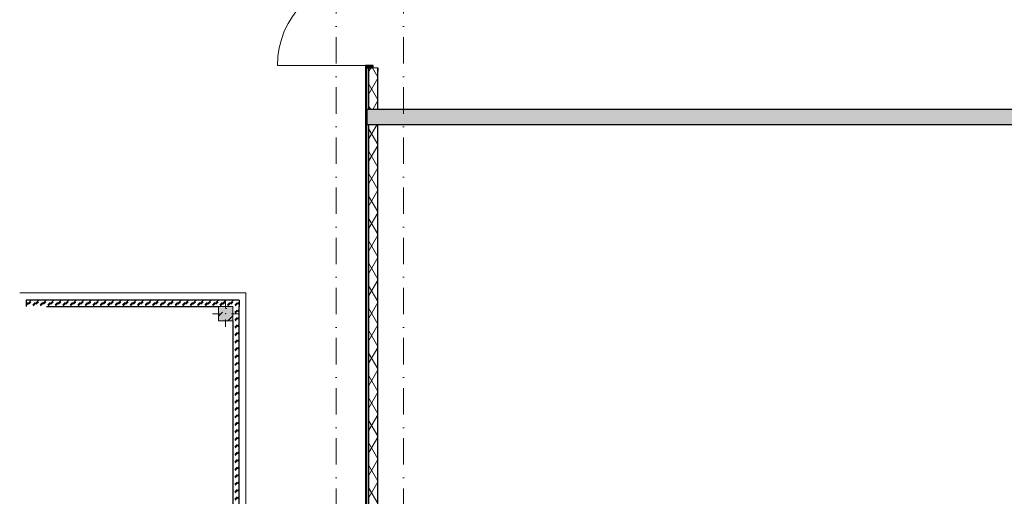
# Model space of a CAD drawing. Header units: millimetres. Extents: x -59761 to 112741, y -57975 to 46221.
# Tile 89 of 256: x -13675 to -523, y 553 to 6926. Entities that reach past the tile are written whole.
import ezdxf

# ---------------------------------------------------------------- set-up
doc = ezdxf.new("R2010")
doc.units = ezdxf.units.MM
doc.linetypes.add('Wipeout_Contour', pattern=[1000, 0, -1000])
doc.linetypes.add('Штрихпунктирная', pattern=[670.277762, 352.777767, -176.388884, 0, -141.111112])
for name, color, linetype in [('Конструктив - колонны ул сущ.', 7, 'Continuous'), ('Конструктив - Стены Внутр сущ.', 7, 'Continuous'), ('Конструктив - Стены наружние фасад', 7, 'Continuous'), ('Конструктив - Фасадные стены сущ', 7, 'Continuous'), ('СУЩ  Благоустройство', 7, 'Continuous'), ('Элемент Модели - Оси', 2, 'Continuous')]:
    doc.layers.add(name, color=color, linetype=linetype)
pattern_1 = [(60, (-45000, -54000), (-129.9038, 75), []), (120, (-45000, -54000), (129.9038, 75), [])]

# ---------------------------------------------------------------- blocks, each defined once
blk = doc.blocks.new('*X687', base_point=(2412686, -340476))
at = {"layer": 'Конструктив - Фасадные стены сущ', "color": 7, "linetype": 'Continuous', "lineweight": 5}
for p, q in [((2446886, -283363), (2446917, -283332)), ((2446891, -283376), (2446941, -283326)), ((2446929, -283356), (2446941, -283344))]:
    blk.add_line(p, q, dxfattribs=at)
blk = doc.blocks.new('*X688', base_point=(2412686, -340476))
at = {"layer": 'Конструктив - Фасадные стены сущ', "color": 7, "linetype": 'Continuous', "lineweight": 5}
for p, q in [((2444096, -283353), (2444117, -283332)), ((2444096, -283371), (2444131, -283336)), ((2444129, -283356), (2444140, -283345))]:
    blk.add_line(p, q, dxfattribs=at)
blk = doc.blocks.new('*X689', base_point=(2412686, -340476))
at = {"layer": 'Конструктив - Фасадные стены сущ', "color": 7, "linetype": 'Continuous', "lineweight": 5}
for p, q in [((2446856, -283311), (2446862, -283305)), ((2446856, -283329), (2446860, -283325))]:
    blk.add_line(p, q, dxfattribs=at)
blk = doc.blocks.new('*X690', base_point=(2412686, -340476))
at = {"layer": 'Конструктив - Фасадные стены сущ', "color": 7, "linetype": 'Continuous', "lineweight": 5}
for p, q in [((2444186, -283363), (2444217, -283332)), ((2444191, -283376), (2444262, -283305)), ((2444229, -283356), (2444260, -283325)), ((2444286, -283363), (2444317, -283332)), ((2444291, -283376), (2444362, -283305)), ((2444329, -283356), (2444360, -283325)), ((2444386, -283363), (2444417, -283332)), ((2444391, -283376), (2444462, -283305)), ((2444429, -283356), (2444460, -283325)), ((2444486, -283363), (2444517, -283332)), ((2444491, -283376), (2444562, -283305)), ((2444529, -283356), (2444560, -283325)), ((2444586, -283363), (2444617, -283332)), ((2444591, -283376), (2444662, -283305)), ((2444629, -283356), (2444660, -283325)), ((2444686, -283363), (2444717, -283332)), ((2444691, -283376), (2444762, -283305)), ((2444729, -283356), (2444760, -283325)), ((2444786, -283363), (2444817, -283332)), ((2444791, -283376), (2444862, -283305)), ((2444829, -283356), (2444860, -283325)), ((2444886, -283363), (2444917, -283332)), ((2444891, -283376), (2444962, -283305)), ((2444929, -283356), (2444960, -283325)), ((2444986, -283363), (2445017, -283332)), ((2444991, -283376), (2445062, -283305)), ((2445029, -283356), (2445060, -283325)), ((2445086, -283363), (2445117, -283332)), ((2445091, -283376), (2445162, -283305)), ((2445129, -283356), (2445160, -283325)), ((2445186, -283363), (2445217, -283332)), ((2445191, -283376), (2445262, -283305)), ((2445229, -283356), (2445260, -283325)), ((2445286, -283363), (2445317, -283332)), ((2445291, -283376), (2445362, -283305)), ((2445329, -283356), (2445360, -283325)), ((2445386, -283363), (2445417, -283332)), ((2445391, -283376), (2445462, -283305)), ((2445429, -283356), (2445460, -283325)), ((2445486, -283363), (2445517, -283332)), ((2445491, -283376), (2445562, -283305)), ((2445529, -283356), (2445560, -283325)), ((2445586, -283363), (2445617, -283332)), ((2445591, -283376), (2445662, -283305)), ((2445629, -283356), (2445660, -283325)), ((2445686, -283363), (2445717, -283332)), ((2445691, -283376), (2445762, -283305)), ((2445729, -283356), (2445760, -283325)), ((2445786, -283363), (2445817, -283332)), ((2445791, -283376), (2445862, -283305)), ((2445829, -283356), (2445860, -283325)), ((2445886, -283363), (2445917, -283332)), ((2445891, -283376), (2445962, -283305)), ((2445929, -283356), (2445960, -283325)), ((2445986, -283363), (2446017, -283332)), ((2445991, -283376), (2446062, -283305)), ((2446029, -283356), (2446060, -283325)), ((2446086, -283363), (2446117, -283332)), ((2446091, -283376), (2446162, -283305)), ((2446129, -283356), (2446160, -283325)), ((2446186, -283363), (2446217, -283332)), ((2446191, -283376), (2446262, -283305)), ((2446229, -283356), (2446260, -283325)), ((2446286, -283363), (2446317, -283332)), ((2446291, -283376), (2446362, -283305)), ((2446329, -283356), (2446360, -283325)), ((2446386, -283363), (2446417, -283332)), ((2446391, -283376), (2446462, -283305)), ((2446429, -283356), (2446460, -283325)), ((2446486, -283363), (2446517, -283332)), ((2446491, -283376), (2446562, -283305)), ((2446529, -283356), (2446560, -283325)), ((2446586, -283363), (2446617, -283332)), ((2446591, -283376), (2446662, -283305)), ((2446629, -283356), (2446660, -283325)), ((2446686, -283363), (2446717, -283332)), ((2446691, -283376), (2446762, -283305)), ((2446729, -283356), (2446760, -283325)), ((2446786, -283363), (2446817, -283332)), ((2446791, -283376), (2446856, -283311)), ((2446829, -283356), (2446856, -283329))]:
    blk.add_line(p, q, dxfattribs=at)
blk = doc.blocks.new('*X691', base_point=(2412686, -340476))
at = {"layer": 'Конструктив - Фасадные стены сущ', "color": 7, "linetype": 'Continuous', "lineweight": 5}
for p, q in [((2444131, -283336), (2444162, -283305)), ((2444140, -283345), (2444160, -283325))]:
    blk.add_line(p, q, dxfattribs=at)
blk = doc.blocks.new('*X695', base_point=(2412686, -340476))
at = {"layer": 'Конструктив - Фасадные стены сущ', "color": 7, "linetype": 'Continuous', "lineweight": 5}
for p, q in [((2446856, -283411), (2446862, -283405)), ((2446856, -283429), (2446860, -283425)), ((2446856, -283511), (2446862, -283505)), ((2446856, -283529), (2446860, -283525)), ((2446886, -283463), (2446917, -283432)), ((2446886, -283563), (2446917, -283532)), ((2446891, -283476), (2446941, -283426)), ((2446891, -283576), (2446941, -283526)), ((2446929, -283456), (2446941, -283444)), ((2446929, -283556), (2446941, -283544)), ((2446856, -283611), (2446862, -283605)), ((2446856, -283629), (2446860, -283625)), ((2446886, -283663), (2446917, -283632)), ((2446891, -283676), (2446941, -283626)), ((2446929, -283656), (2446941, -283644)), ((2446856, -283711), (2446862, -283705)), ((2446856, -283729), (2446860, -283725)), ((2446856, -283811), (2446862, -283805)), ((2446886, -283763), (2446917, -283732)), ((2446891, -283776), (2446941, -283726)), ((2446929, -283756), (2446941, -283744)), ((2446856, -283829), (2446860, -283825)), ((2446856, -283911), (2446862, -283905)), ((2446856, -283929), (2446860, -283925)), ((2446886, -283863), (2446917, -283832)), ((2446886, -283963), (2446917, -283932)), ((2446891, -283876), (2446941, -283826)), ((2446891, -283976), (2446941, -283926)), ((2446929, -283856), (2446941, -283844)), ((2446856, -284011), (2446862, -284005)), ((2446856, -284029), (2446860, -284025)), ((2446886, -284063), (2446917, -284032)), ((2446891, -284076), (2446941, -284026)), ((2446929, -283956), (2446941, -283944)), ((2446929, -284056), (2446941, -284044)), ((2446856, -284111), (2446862, -284105)), ((2446856, -284129), (2446860, -284125)), ((2446886, -284163), (2446917, -284132)), ((2446891, -284176), (2446941, -284126)), ((2446929, -284156), (2446941, -284144)), ((2446856, -284211), (2446862, -284205)), ((2446856, -284229), (2446860, -284225)), ((2446856, -284311), (2446862, -284305)), ((2446856, -284329), (2446860, -284325)), ((2446886, -284263), (2446917, -284232)), ((2446886, -284363), (2446917, -284332)), ((2446891, -284276), (2446941, -284226)), ((2446891, -284376), (2446941, -284326)), ((2446929, -284256), (2446941, -284244)), ((2446856, -284411), (2446862, -284405)), ((2446856, -284429), (2446860, -284425)), ((2446886, -284463), (2446917, -284432)), ((2446891, -284476), (2446941, -284426)), ((2446929, -284356), (2446941, -284344)), ((2446929, -284456), (2446941, -284444)), ((2446856, -284511), (2446862, -284505)), ((2446856, -284529), (2446860, -284525)), ((2446886, -284563), (2446917, -284532)), ((2446891, -284576), (2446941, -284526)), ((2446929, -284556), (2446941, -284544)), ((2446856, -284611), (2446862, -284605)), ((2446856, -284629), (2446860, -284625)), ((2446856, -284711), (2446862, -284705)), ((2446856, -284729), (2446860, -284725)), ((2446886, -284663), (2446917, -284632)), ((2446891, -284676), (2446941, -284626)), ((2446891, -284776), (2446941, -284726)), ((2446929, -284656), (2446941, -284644)), ((2446856, -284811), (2446862, -284805)), ((2446856, -284829), (2446860, -284825)), ((2446886, -284763), (2446917, -284732)), ((2446886, -284863), (2446917, -284832)), ((2446891, -284876), (2446941, -284826)), ((2446929, -284756), (2446941, -284744)), ((2446929, -284856), (2446941, -284844)), ((2446856, -284911), (2446862, -284905)), ((2446856, -284929), (2446860, -284925)), ((2446886, -284963), (2446917, -284932)), ((2446891, -284976), (2446941, -284926)), ((2446929, -284956), (2446941, -284944)), ((2446856, -285011), (2446862, -285005)), ((2446856, -285029), (2446860, -285025)), ((2446856, -285111), (2446862, -285105)), ((2446856, -285129), (2446860, -285125)), ((2446886, -285063), (2446917, -285032)), ((2446891, -285076), (2446941, -285026)), ((2446929, -285056), (2446941, -285044)), ((2446856, -285211), (2446862, -285205)), ((2446856, -285229), (2446860, -285225)), ((2446886, -285163), (2446917, -285132)), ((2446886, -285263), (2446917, -285232)), ((2446891, -285176), (2446941, -285126)), ((2446891, -285276), (2446941, -285226)), ((2446929, -285156), (2446941, -285144)), ((2446929, -285256), (2446941, -285244)), ((2446856, -285311), (2446862, -285305)), ((2446856, -285329), (2446860, -285325)), ((2446886, -285363), (2446917, -285332)), ((2446891, -285376), (2446941, -285326)), ((2446929, -285356), (2446941, -285344)), ((2446856, -285411), (2446862, -285405)), ((2446856, -285429), (2446860, -285425)), ((2446856, -285511), (2446862, -285505)), ((2446886, -285463), (2446917, -285432)), ((2446891, -285476), (2446941, -285426)), ((2446929, -285456), (2446941, -285444)), ((2446856, -285529), (2446860, -285525)), ((2446856, -285611), (2446862, -285605)), ((2446856, -285629), (2446860, -285625)), ((2446886, -285563), (2446917, -285532)), ((2446886, -285663), (2446917, -285632)), ((2446891, -285576), (2446941, -285526)), ((2446891, -285676), (2446941, -285626)), ((2446929, -285556), (2446941, -285544)), ((2446929, -285656), (2446941, -285644)), ((2446856, -285711), (2446862, -285705)), ((2446856, -285729), (2446860, -285725)), ((2446886, -285763), (2446917, -285732)), ((2446891, -285776), (2446941, -285726)), ((2446929, -285756), (2446941, -285744)), ((2446856, -285811), (2446862, -285805)), ((2446856, -285829), (2446860, -285825)), ((2446856, -285911), (2446862, -285905)), ((2446886, -285863), (2446917, -285832)), ((2446891, -285876), (2446941, -285826)), ((2446929, -285856), (2446941, -285844)), ((2446856, -285929), (2446860, -285925)), ((2446856, -286011), (2446862, -286005)), ((2446856, -286029), (2446860, -286025)), ((2446886, -285963), (2446917, -285932)), ((2446886, -286063), (2446917, -286032)), ((2446891, -285976), (2446941, -285926)), ((2446891, -286076), (2446941, -286026)), ((2446929, -285956), (2446941, -285944)), ((2446929, -286056), (2446941, -286044)), ((2446856, -286111), (2446862, -286105)), ((2446856, -286129), (2446860, -286125)), ((2446886, -286163), (2446917, -286132)), ((2446891, -286176), (2446941, -286126)), ((2446929, -286156), (2446941, -286144)), ((2446856, -286211), (2446862, -286205)), ((2446856, -286229), (2446860, -286225)), ((2446856, -286311), (2446862, -286305)), ((2446886, -286263), (2446917, -286232)), ((2446891, -286276), (2446941, -286226)), ((2446929, -286256), (2446941, -286244)), ((2446856, -286329), (2446860, -286325)), ((2446856, -286411), (2446862, -286405)), ((2446856, -286429), (2446860, -286425)), ((2446886, -286363), (2446917, -286332)), ((2446886, -286463), (2446917, -286432)), ((2446891, -286376), (2446941, -286326)), ((2446891, -286476), (2446941, -286426)), ((2446929, -286356), (2446941, -286344)), ((2446856, -286511), (2446862, -286505)), ((2446856, -286529), (2446860, -286525)), ((2446886, -286563), (2446917, -286532)), ((2446891, -286576), (2446941, -286526)), ((2446929, -286456), (2446941, -286444)), ((2446929, -286556), (2446941, -286544)), ((2446856, -286611), (2446862, -286605)), ((2446856, -286629), (2446860, -286625)), ((2446886, -286663), (2446917, -286632)), ((2446891, -286676), (2446941, -286626)), ((2446929, -286656), (2446941, -286644)), ((2446856, -286711), (2446862, -286705)), ((2446856, -286729), (2446860, -286725)), ((2446856, -286811), (2446862, -286805)), ((2446856, -286829), (2446860, -286825)), ((2446886, -286763), (2446917, -286732)), ((2446886, -286863), (2446917, -286832)), ((2446891, -286776), (2446941, -286726)), ((2446891, -286876), (2446941, -286826)), ((2446929, -286756), (2446941, -286744)), ((2446856, -286911), (2446862, -286905)), ((2446856, -286929), (2446860, -286925)), ((2446886, -286963), (2446917, -286932)), ((2446891, -286976), (2446941, -286926)), ((2446929, -286856), (2446941, -286844)), ((2446929, -286956), (2446941, -286944)), ((2446856, -287011), (2446862, -287005)), ((2446856, -287029), (2446860, -287025)), ((2446886, -287063), (2446917, -287032)), ((2446891, -287076), (2446941, -287026)), ((2446929, -287056), (2446941, -287044)), ((2446856, -287111), (2446862, -287105)), ((2446856, -287129), (2446860, -287125)), ((2446856, -287211), (2446862, -287205)), ((2446856, -287229), (2446860, -287225)), ((2446886, -287163), (2446917, -287132)), ((2446891, -287176), (2446941, -287126)), ((2446891, -287276), (2446941, -287226)), ((2446929, -287156), (2446941, -287144)), ((2446856, -287311), (2446862, -287305)), ((2446856, -287329), (2446860, -287325)), ((2446886, -287263), (2446917, -287232)), ((2446886, -287363), (2446917, -287332)), ((2446891, -287376), (2446941, -287326)), ((2446929, -287256), (2446941, -287244)), ((2446929, -287356), (2446941, -287344)), ((2446856, -287411), (2446862, -287405)), ((2446856, -287429), (2446860, -287425)), ((2446886, -287463), (2446917, -287432)), ((2446891, -287476), (2446941, -287426)), ((2446929, -287456), (2446941, -287444)), ((2446856, -287511), (2446862, -287505)), ((2446856, -287529), (2446860, -287525)), ((2446856, -287611), (2446862, -287605)), ((2446886, -287563), (2446917, -287532)), ((2446891, -287576), (2446941, -287526)), ((2446929, -287556), (2446941, -287544)), ((2446856, -287629), (2446860, -287625)), ((2446856, -287711), (2446862, -287705)), ((2446856, -287729), (2446860, -287725)), ((2446886, -287663), (2446917, -287632)), ((2446886, -287763), (2446917, -287732)), ((2446891, -287676), (2446941, -287626)), ((2446891, -287776), (2446941, -287726)), ((2446929, -287656), (2446941, -287644)), ((2446929, -287756), (2446941, -287744)), ((2446856, -287811), (2446862, -287805)), ((2446856, -287829), (2446860, -287825)), ((2446886, -287863), (2446917, -287832)), ((2446891, -287876), (2446941, -287826)), ((2446929, -287856), (2446941, -287844)), ((2446856, -287911), (2446862, -287905)), ((2446856, -287929), (2446860, -287925)), ((2446856, -288011), (2446862, -288005)), ((2446886, -287963), (2446917, -287932)), ((2446891, -287976), (2446941, -287926)), ((2446929, -287956), (2446941, -287944)), ((2446856, -288029), (2446860, -288025)), ((2446856, -288111), (2446862, -288105)), ((2446856, -288129), (2446860, -288125)), ((2446886, -288063), (2446917, -288032)), ((2446886, -288163), (2446917, -288132)), ((2446891, -288076), (2446941, -288026)), ((2446891, -288176), (2446941, -288126)), ((2446929, -288056), (2446941, -288044)), ((2446929, -288156), (2446941, -288144)), ((2446856, -288211), (2446862, -288205)), ((2446856, -288229), (2446860, -288225)), ((2446886, -288263), (2446917, -288232)), ((2446891, -288276), (2446941, -288226)), ((2446929, -288256), (2446941, -288244)), ((2446856, -288311), (2446862, -288305)), ((2446856, -288329), (2446860, -288325)), ((2446856, -288411), (2446862, -288405)), ((2446886, -288363), (2446917, -288332)), ((2446891, -288376), (2446941, -288326)), ((2446929, -288356), (2446941, -288344)), ((2446856, -288429), (2446860, -288425)), ((2446856, -288511), (2446862, -288505)), ((2446856, -288529), (2446860, -288525)), ((2446886, -288463), (2446917, -288432)), ((2446886, -288563), (2446917, -288532)), ((2446891, -288476), (2446941, -288426)), ((2446891, -288576), (2446941, -288526)), ((2446929, -288456), (2446941, -288444)), ((2446929, -288556), (2446941, -288544)), ((2446856, -288611), (2446862, -288605)), ((2446856, -288629), (2446860, -288625)), ((2446886, -288663), (2446917, -288632)), ((2446891, -288676), (2446941, -288626)), ((2446929, -288656), (2446941, -288644)), ((2446856, -288711), (2446862, -288705)), ((2446856, -288729), (2446860, -288725)), ((2446856, -288811), (2446862, -288805)), ((2446886, -288763), (2446917, -288732)), ((2446891, -288776), (2446941, -288726)), ((2446929, -288756), (2446941, -288744)), ((2446856, -288829), (2446860, -288825)), ((2446856, -288911), (2446862, -288905)), ((2446856, -288929), (2446860, -288925)), ((2446886, -288863), (2446917, -288832)), ((2446886, -288963), (2446917, -288932)), ((2446891, -288876), (2446941, -288826)), ((2446891, -288976), (2446941, -288926)), ((2446929, -288856), (2446941, -288844)), ((2446856, -289011), (2446862, -289005)), ((2446856, -289029), (2446860, -289025)), ((2446886, -289063), (2446917, -289032)), ((2446891, -289076), (2446941, -289026)), ((2446929, -288956), (2446941, -288944)), ((2446929, -289056), (2446941, -289044)), ((2446856, -289111), (2446862, -289105)), ((2446856, -289129), (2446860, -289125)), ((2446886, -289163), (2446917, -289132)), ((2446891, -289176), (2446941, -289126)), ((2446929, -289156), (2446941, -289144)), ((2446856, -289211), (2446862, -289205)), ((2446856, -289229), (2446860, -289225)), ((2446856, -289311), (2446862, -289305)), ((2446856, -289329), (2446860, -289325)), ((2446886, -289263), (2446917, -289232)), ((2446886, -289363), (2446917, -289332)), ((2446891, -289276), (2446941, -289226)), ((2446891, -289376), (2446941, -289326)), ((2446929, -289256), (2446941, -289244)), ((2446856, -289411), (2446862, -289405)), ((2446856, -289429), (2446860, -289425)), ((2446886, -289463), (2446917, -289432)), ((2446891, -289476), (2446941, -289426)), ((2446929, -289356), (2446941, -289344)), ((2446929, -289456), (2446941, -289444)), ((2446856, -289511), (2446862, -289505)), ((2446856, -289529), (2446860, -289525)), ((2446886, -289563), (2446917, -289532)), ((2446891, -289576), (2446941, -289526)), ((2446929, -289556), (2446941, -289544)), ((2446856, -289611), (2446862, -289605)), ((2446856, -289629), (2446860, -289625)), ((2446856, -289711), (2446862, -289705)), ((2446856, -289729), (2446860, -289725)), ((2446886, -289663), (2446917, -289632)), ((2446891, -289676), (2446941, -289626)), ((2446891, -289776), (2446941, -289726)), ((2446929, -289656), (2446941, -289644)), ((2446856, -289811), (2446862, -289805)), ((2446856, -289829), (2446860, -289825)), ((2446886, -289763), (2446917, -289732)), ((2446886, -289863), (2446917, -289832)), ((2446891, -289876), (2446941, -289826)), ((2446929, -289756), (2446941, -289744)), ((2446929, -289856), (2446941, -289844)), ((2446856, -289911), (2446862, -289905)), ((2446856, -289929), (2446860, -289925)), ((2446886, -289963), (2446917, -289932)), ((2446891, -289976), (2446941, -289926)), ((2446929, -289956), (2446941, -289944)), ((2446856, -290011), (2446862, -290005)), ((2446856, -290029), (2446860, -290025)), ((2446856, -290111), (2446862, -290105)), ((2446886, -290063), (2446917, -290032)), ((2446891, -290076), (2446941, -290026)), ((2446929, -290056), (2446941, -290044)), ((2446856, -290129), (2446860, -290125)), ((2446856, -290211), (2446862, -290205)), ((2446856, -290229), (2446860, -290225)), ((2446886, -290163), (2446917, -290132)), ((2446886, -290263), (2446917, -290232)), ((2446891, -290176), (2446941, -290126)), ((2446891, -290276), (2446941, -290226)), ((2446929, -290156), (2446941, -290144)), ((2446929, -290256), (2446941, -290244)), ((2446856, -290311), (2446862, -290305)), ((2446856, -290329), (2446860, -290325)), ((2446886, -290363), (2446917, -290332)), ((2446891, -290376), (2446941, -290326)), ((2446929, -290356), (2446941, -290344)), ((2446856, -290411), (2446862, -290405)), ((2446856, -290429), (2446860, -290425)), ((2446856, -290511), (2446862, -290505)), ((2446886, -290463), (2446917, -290432)), ((2446891, -290476), (2446941, -290426)), ((2446929, -290456), (2446941, -290444)), ((2446856, -290529), (2446860, -290525)), ((2446856, -290611), (2446862, -290605)), ((2446856, -290629), (2446860, -290625)), ((2446886, -290563), (2446917, -290532)), ((2446886, -290663), (2446917, -290632)), ((2446891, -290576), (2446941, -290526)), ((2446891, -290676), (2446941, -290626)), ((2446929, -290556), (2446941, -290544)), ((2446929, -290656), (2446941, -290644)), ((2446856, -290711), (2446862, -290705)), ((2446856, -290729), (2446860, -290725)), ((2446886, -290763), (2446917, -290732)), ((2446891, -290776), (2446941, -290726)), ((2446929, -290756), (2446941, -290744)), ((2446856, -290811), (2446862, -290805)), ((2446856, -290829), (2446860, -290825)), ((2446856, -290911), (2446862, -290905)), ((2446886, -290863), (2446917, -290832)), ((2446891, -290876), (2446941, -290826)), ((2446929, -290856), (2446941, -290844)), ((2446856, -290929), (2446860, -290925)), ((2446856, -291011), (2446862, -291005)), ((2446856, -291029), (2446860, -291025)), ((2446886, -290963), (2446917, -290932)), ((2446886, -291063), (2446917, -291032)), ((2446891, -290976), (2446941, -290926)), ((2446891, -291076), (2446941, -291026)), ((2446929, -290956), (2446941, -290944)), ((2446856, -291111), (2446862, -291105)), ((2446856, -291129), (2446860, -291125)), ((2446886, -291163), (2446917, -291132)), ((2446891, -291176), (2446941, -291126)), ((2446929, -291056), (2446941, -291044)), ((2446929, -291156), (2446941, -291144)), ((2446856, -291211), (2446862, -291205)), ((2446856, -291229), (2446860, -291225)), ((2446856, -291311), (2446862, -291305)), ((2446886, -291263), (2446917, -291232)), ((2446891, -291276), (2446941, -291226)), ((2446929, -291256), (2446941, -291244)), ((2446856, -291329), (2446860, -291325)), ((2446856, -291411), (2446862, -291405)), ((2446856, -291429), (2446860, -291425)), ((2446886, -291363), (2446917, -291332)), ((2446886, -291463), (2446917, -291432)), ((2446891, -291376), (2446941, -291326)), ((2446891, -291476), (2446941, -291426)), ((2446929, -291356), (2446941, -291344)), ((2446856, -291511), (2446862, -291505)), ((2446856, -291529), (2446860, -291525)), ((2446886, -291563), (2446917, -291532)), ((2446891, -291576), (2446941, -291526)), ((2446929, -291456), (2446941, -291444)), ((2446929, -291556), (2446941, -291544)), ((2446856, -291611), (2446862, -291605)), ((2446856, -291629), (2446860, -291625)), ((2446886, -291663), (2446917, -291632)), ((2446891, -291676), (2446941, -291626)), ((2446929, -291656), (2446941, -291644)), ((2446856, -291711), (2446862, -291705)), ((2446856, -291729), (2446860, -291725)), ((2446856, -291811), (2446862, -291805)), ((2446856, -291829), (2446860, -291825)), ((2446886, -291763), (2446917, -291732)), ((2446886, -291863), (2446917, -291832)), ((2446891, -291776), (2446941, -291726)), ((2446891, -291876), (2446941, -291826)), ((2446929, -291756), (2446941, -291744)), ((2446856, -291911), (2446862, -291905)), ((2446856, -291929), (2446860, -291925)), ((2446929, -291856), (2446941, -291844))]:
    blk.add_line(p, q, dxfattribs=at)

msp = doc.modelspace()

# ---------------------------------------------------------------- linework, layer by layer
at = {"layer": 'Конструктив - колонны ул сущ.', "color": 7, "linetype": 'Continuous', "lineweight": 0}
for p, q in [((-11005.11, 2995), (-11100.11, 2995)), ((-10925.11, 2915), (-10925.11, 2820))]:
    msp.add_line(p, q, dxfattribs=at)
msp.add_point((-10925.11, 2995), dxfattribs=at)
at = {"layer": 'СУЩ  Благоустройство', "color": 7, "linetype": 'Continuous', "lineweight": 5}
for q in [(-13675, 3275), (-10655.11, -5565)]:
    msp.add_line((-10655.11, 3275), q, dxfattribs=at)
at = {"layer": 'Элемент Модели - Оси', "color": 7, "linetype": 'Штрихпунктирная', "lineweight": 15}
for p, q in [((-9450, 38200), (-9450, -55975)), ((-8550, 38200), (-8550, -55975))]:
    msp.add_line(p, q, dxfattribs=at)

# ---------------------------------------------------------------- wipeouts: each hides what was drawn before it
at = {"color": 254, "linetype": 'Wipeout_Contour', "lineweight": 0, "ltscale": 9858983.789170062}
msp.add_wipeout([(-9010, 6280), (-9010, 5722.94), (-8890, 5722.94), (-8890, 6280)], dxfattribs=at).dxf.layer = 'Конструктив - Стены наружние фасад'
at = {"color": 254, "linetype": 'Wipeout_Contour', "lineweight": 0, "ltscale": 9860449.777713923}
msp.add_wipeout([(-9010, 5522.94), (-9010, 100), (-8890, 100), (-8890, 5522.94)], dxfattribs=at).dxf.layer = 'Конструктив - Стены наружние фасад'
at = {"color": 254, "linetype": 'Wipeout_Contour', "lineweight": 0, "ltscale": 7381484.165326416}
msp.add_wipeout([(-13505.1, 3090), (-13590.1, 3175), (-13590.1, 3090)], dxfattribs=at).dxf.layer = 'Конструктив - Фасадные стены сущ'
at = {"color": 254, "linetype": 'Wipeout_Contour', "lineweight": 0, "ltscale": 7389792.57488376}
msp.add_wipeout([(-10830.11, 3090), (-10745.11, 3090), (-10745.11, 3175)], dxfattribs=at).dxf.layer = 'Конструктив - Фасадные стены сущ'

# ---------------------------------------------------------------- next in the draw order: hatches: boundary and pattern name
at = {"layer": 'Конструктив - Стены Внутр сущ.', "linetype": 'Continuous', "lineweight": 15}
msp.add_hatch(color=7, dxfattribs=at).paths.add_polyline_path([(3400, 5722.94), (-8890, 5722.94), (-8890, 5522.94), (3400, 5522.94)])
at = {"layer": 'Конструктив - Стены наружние фасад', "linetype": 'Continuous', "lineweight": 5}
h = msp.add_hatch(dxfattribs=at)
h.set_pattern_fill('ИЗОЛЯЦИЯ_02_000D', style=0, pattern_type=2)
h.set_pattern_definition(pattern_1)
h.paths.add_polyline_path([(-9010, 6280), (-9010, 5722.94), (-8890, 5722.94), (-8890, 6280)])
h = msp.add_hatch(dxfattribs=at)
h.set_pattern_fill('ИЗОЛЯЦИЯ_02_000D', style=0, pattern_type=2)
h.set_pattern_definition(pattern_1)
h.paths.add_polyline_path([(-9010, 5522.94), (-9010, 100), (-8890, 100), (-8890, 5522.94)])

# ---------------------------------------------------------------- next in the draw order: linework, layer by layer
at = {"layer": 'Конструктив - Стены Внутр сущ.', "color": 7, "linetype": 'Continuous', "lineweight": 30, "flags": 128}
for points in [[(3400, 5722.94), (-8890, 5722.94)], [(-8890, 5522.94), (3400, 5522.94)]]:
    msp.add_lwpolyline(points, dxfattribs=at)
at = {"layer": 'Конструктив - Стены наружние фасад', "color": 7, "linetype": 'Continuous', "lineweight": 30}
for p, q in [((-8955, 6280), (-8955, 6312)), ((-8890, 6280), (-8890, 6237)), ((-8890, 6280), (-8890, 6237)), ((-8890, 6280), (-8890, 6237))]:
    msp.add_line(p, q, dxfattribs=at)
at = {"layer": 'Конструктив - Стены наружние фасад', "color": 7, "linetype": 'Continuous', "lineweight": 5}
msp.add_line((-8955, 6280), (-8890, 6280), dxfattribs=at)
msp.add_line((-8955, 6280), (-8890, 6280), dxfattribs=at)
msp.add_line((-8955, 6280), (-8890, 6280), dxfattribs=at)
at = {"layer": 'Конструктив - Стены наружние фасад', "color": 7, "linetype": 'Continuous', "lineweight": 30, "flags": 128}
for points in [[(-8890, 5722.94), (-8890, 6280)], [(-8890, 100), (-8890, 5522.94)]]:
    msp.add_lwpolyline(points, dxfattribs=at)

# ---------------------------------------------------------------- next in the draw order: block references
at = {"layer": 'Конструктив - Фасадные стены сущ', "color": 7, "lineweight": 30}
for name in ['*X688', '*X687']:
    msp.add_blockref(name, (-45000, -54000), dxfattribs=at)

# ---------------------------------------------------------------- next in the draw order: wipeouts: each hides what was drawn before it
at = {"color": 254, "linetype": 'Wipeout_Contour', "lineweight": 0, "ltscale": 9859890.002740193}
msp.add_wipeout([(-9055, 100), (-9040, 100), (-9040, 6280), (-9055, 6280)], dxfattribs=at).dxf.layer = 'Конструктив - Стены наружние фасад'
at = {"color": 254, "linetype": 'Wipeout_Contour', "lineweight": 0, "ltscale": 7389699.240032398}
msp.add_wipeout([(-10830.11, 3090), (-10745.11, 3175), (-10830.11, 3175)], dxfattribs=at).dxf.layer = 'Конструктив - Фасадные стены сущ'

# ---------------------------------------------------------------- next in the draw order: hatches: boundary and pattern name
at = {"layer": 'Конструктив - Стены Внутр сущ.', "linetype": 'Continuous', "lineweight": 15}
for points in [[(-9010, 5522.94), (-9010, 5722.94), (-9040, 5722.94), (-9040, 5522.94)], [(-8890, 5522.94), (-8890, 5722.94), (-9010, 5722.94), (-9010, 5522.94)]]:
    msp.add_hatch(color=7, dxfattribs=at).paths.add_polyline_path(points)
at = {"layer": 'Конструктив - Стены наружние фасад', "linetype": 'Continuous', "lineweight": 0}
msp.add_hatch(color=255, dxfattribs=at).paths.add_polyline_path([(-8955, 6280), (-8955, 6312), (-9055, 6312), (-9055, 6280)])
at = {"layer": 'Конструктив - Стены наружние фасад', "linetype": 'Continuous', "lineweight": 5}
h = msp.add_hatch(dxfattribs=at)
h.set_pattern_fill('МЕТАЛЛ___ТВЕРДЫЙ_СПЛАВ_000D', style=0, pattern_type=2)
h.set_pattern_definition([(45, (-45000, -54000), (-70.71068, 70.71068), [])])
h.paths.add_polyline_path([(-9055, 100), (-9040, 100), (-9040, 6280), (-9055, 6280)])

# ---------------------------------------------------------------- next in the draw order: linework, layer by layer
at = {"layer": 'Конструктив - Стены наружние фасад', "color": 7, "linetype": 'Continuous', "lineweight": 15}
msp.add_line((-9055, 6312), (-10233, 6312), dxfattribs=at)
at = {"layer": 'Конструктив - Стены наружние фасад', "color": 7, "linetype": 'Continuous', "lineweight": 30}
for p, q in [((-8955, 6312), (-9055, 6312)), ((-9055, 6312), (-9055, 6280)), ((-9055, 6280), (-9055, 6237)), ((-9055, 6280), (-8955, 6280)), ((-9055, 6280), (-9055, 6237)), ((-9055, 6280), (-9055, 6237)), ((-9040, 5722.94), (-9040, 6280)), ((-9040, 6280), (-9010, 6280)), ((-9040, 6280), (-9010, 6280)), ((-9040, 6280), (-9010, 6280)), ((-9010, 5722.94), (-9010, 6280)), ((-9010, 5722.94), (-9040, 5722.94)), ((-9040, 5722.94), (-9040, 5522.94)), ((-9010, 5722.94), (-9040, 5722.94)), ((-9040, 5722.94), (-9040, 5522.94)), ((-8890, 5722.94), (-9010, 5722.94)), ((-8890, 5722.94), (-9010, 5722.94)), ((-9040, 5522.94), (-9010, 5522.94)), ((-9040, 100), (-9040, 5522.94)), ((-9040, 5522.94), (-9010, 5522.94)), ((-9010, 5522.94), (-8890, 5522.94)), ((-9010, 100), (-9010, 5522.94)), ((-9010, 5522.94), (-8890, 5522.94))]:
    msp.add_line(p, q, dxfattribs=at)
at = {"layer": 'Конструктив - Стены наружние фасад', "color": 214, "linetype": 'Continuous', "lineweight": 15}
msp.add_line((-9055, 6280), (-9040, 6280), dxfattribs=at)
msp.add_line((-9055, 6280), (-9040, 6280), dxfattribs=at)
msp.add_line((-9055, 6280), (-9040, 6280), dxfattribs=at)
at = {"layer": 'Конструктив - Стены наружние фасад', "color": 7, "linetype": 'Continuous', "lineweight": 5}
msp.add_line((-9010, 6280), (-8955, 6280), dxfattribs=at)
msp.add_line((-9010, 6280), (-8955, 6280), dxfattribs=at)
msp.add_line((-9010, 6280), (-8955, 6280), dxfattribs=at)
at = {"layer": 'Конструктив - Стены наружние фасад', "color": 7, "linetype": 'Continuous', "lineweight": 30, "flags": 128}
msp.add_lwpolyline([(-9055, 6280), (-9055, 100)], dxfattribs=at)
at = {"layer": 'Конструктив - Стены наружние фасад', "color": 7, "linetype": 'Continuous', "lineweight": 15}
msp.add_arc((-9055, 6312), 1178, 90, 180, dxfattribs=at)
at = {"layer": 'Конструктив - Фасадные стены сущ', "color": 7, "linetype": 'Continuous', "lineweight": 30, "flags": 128}
msp.add_lwpolyline([(-10745.11, 3175), (-10745.11, 3090)], dxfattribs=at)

# ---------------------------------------------------------------- next in the draw order: block references
at = {"layer": 'Конструктив - Фасадные стены сущ', "color": 7, "lineweight": 30}
msp.add_blockref('*X689', (-45000, -54000), dxfattribs=at)

# ---------------------------------------------------------------- next in the draw order: wipeouts: each hides what was drawn before it
at = {"color": 254, "linetype": 'Wipeout_Contour', "lineweight": 0, "ltscale": 9847511.226639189}
msp.add_wipeout([(-13505.1, 3090), (-10830.11, 3090), (-10830.11, 3175), (-13505.1, 3175)], dxfattribs=at).dxf.layer = 'Конструктив - Фасадные стены сущ'

# ---------------------------------------------------------------- next in the draw order: linework, layer by layer
at = {"layer": 'Конструктив - колонны ул сущ.', "color": 7, "linetype": 'Continuous', "lineweight": 0}
msp.add_line((-10925.11, 3075), (-10925.11, 3170), dxfattribs=at)
at = {"layer": 'Конструктив - Фасадные стены сущ', "color": 7, "linetype": 'Continuous', "lineweight": 30, "flags": 128}
msp.add_lwpolyline([(-13315.1, 3090), (-11020.11, 3090)], dxfattribs=at)

# ---------------------------------------------------------------- next in the draw order: block references
at = {"layer": 'Конструктив - Фасадные стены сущ', "color": 7, "lineweight": 30}
msp.add_blockref('*X690', (-45000, -54000), dxfattribs=at)

# ---------------------------------------------------------------- next in the draw order: wipeouts: each hides what was drawn before it
at = {"color": 254, "linetype": 'Wipeout_Contour', "lineweight": 0, "ltscale": 7381557.703059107}
msp.add_wipeout([(-13505.1, 3175), (-13590.1, 3175), (-13505.1, 3090)], dxfattribs=at).dxf.layer = 'Конструктив - Фасадные стены сущ'
at = {"color": 254, "linetype": 'Wipeout_Contour', "lineweight": 0, "ltscale": 9855006.291511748}
msp.add_wipeout([(-10830.11, 3090), (-10830.11, -5463.58), (-10745.11, -5419.68), (-10745.11, 3090)], dxfattribs=at).dxf.layer = 'Конструктив - Фасадные стены сущ'

# ---------------------------------------------------------------- next in the draw order: hatches: boundary and pattern name
at = {"layer": 'Конструктив - колонны ул сущ.', "linetype": 'Continuous', "lineweight": 30}
msp.add_hatch(color=252, dxfattribs=at).paths.add_polyline_path([(-11020.11, 2900), (-10830.11, 2900), (-10830.11, 3090), (-11020.11, 3090)])
at = {"layer": 'Конструктив - колонны ул сущ.', "linetype": 'Continuous', "lineweight": 5}
h = msp.add_hatch(dxfattribs=at)
h.set_pattern_fill('БЕТОН_01_000D', style=0, pattern_type=2)
h.set_pattern_definition([(45, (-45000, -54000), (-183.8478, 183.8478), [195, -65, 0, -65]), (45, (-44977.02, -53793.17), (-183.8478, 183.8478), [195, -65, 0, -65])])
h.paths.add_polyline_path([(-11020.11, 2900), (-10830.11, 2900), (-10830.11, 3090), (-11020.11, 3090)])

# ---------------------------------------------------------------- next in the draw order: linework, layer by layer
at = {"layer": 'Конструктив - колонны ул сущ.', "color": 7, "linetype": 'Continuous', "lineweight": 0}
msp.add_line((-10845.11, 2995), (-10750.11, 2995), dxfattribs=at)
at = {"layer": 'Конструктив - колонны ул сущ.', "color": 7, "linetype": 'Continuous', "lineweight": 15, "flags": 128}
msp.add_lwpolyline([(-11020.11, 2900), (-10830.11, 2900), (-10830.11, 3090), (-11020.11, 3090)], close=True, dxfattribs=at)
at = {"layer": 'Конструктив - Фасадные стены сущ', "color": 7, "linetype": 'Continuous', "lineweight": 30, "flags": 128}
for points in [[(-13590.1, 3175), (-13590.1, 3090)], [(-10745.11, 3175), (-13590.1, 3175)], [(-10745.11, -5419.68), (-10745.11, 3090)], [(-10830.11, 2900), (-10830.11, -218.55)]]:
    msp.add_lwpolyline(points, dxfattribs=at)

# ---------------------------------------------------------------- next in the draw order: block references
at = {"layer": 'Конструктив - Фасадные стены сущ', "color": 7, "lineweight": 30}
for name in ['*X691', '*X695']:
    msp.add_blockref(name, (-45000, -54000), dxfattribs=at)

doc.saveas('drawing.dxf')
